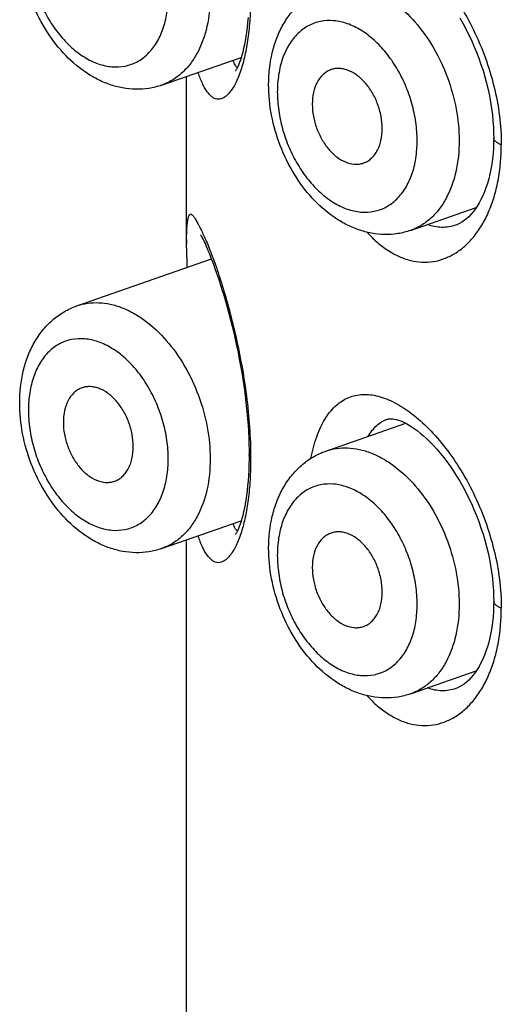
# Model space of a CAD drawing. Header units: millimetres. Extents: x 46 to 1053, y -1019 to 1364.
# Tile 4 of 31: x 162 to 167, y 21 to 31. Entities that reach past the tile are written whole.
import ezdxf

# ---------------------------------------------------------------- set-up
doc = ezdxf.new("R2010")
doc.units = ezdxf.units.MM
doc.header["$LTSCALE"] = 23.1
doc.layers.get('0').update_dxf_attribs({"linetype": 'CONTINUOUS'})

msp = doc.modelspace()

# ---------------------------------------------------------------- linework, layer by layer
at = {"color": 7, "linetype": 'CONTINUOUS'}
for p, q in [((163.4666, 30.2578), (164.2718, 30.5384)), ((163.7192, 28.6132), (163.7192, 30.3458)), ((165.9839, 28.7887), (166.6482, 29.0203)), ((166.4438, 28.8432), (166.4434, 28.843)), ((163.7193, 28.6932), (163.7192, 28.6547)), ((163.7192, 28.6132), (163.7207, 28.4134)), ((162.6108, 28.0265), (163.9707, 28.5005)), ((165.1281, 26.5575), (165.9354, 26.8389)), ((165.7451, 26.8784), (165.7453, 26.8785)), ((163.4666, 25.5713), (164.2718, 25.852)), ((163.7192, -76.8209), (163.7192, 25.6594)), ((165.9839, 24.1023), (166.6482, 24.3339)), ((166.4438, 24.1568), (166.4434, 24.1566))]:
    msp.add_line(p, q, dxfattribs=at)
for points in [[(164.3409, 30.9422), (164.3364, 30.8909), (164.3311, 30.8415), (164.3252, 30.7944), (164.3187, 30.7496), (164.3116, 30.7071), (164.3039, 30.6668), (164.2957, 30.6287), (164.2871, 30.5931), (164.2783, 30.5604), (164.2695, 30.5307), (164.2607, 30.5043), (164.2523, 30.4811), (164.2442, 30.4609), (164.2366, 30.4437), (164.2296, 30.4294), (164.2235, 30.4179), (164.2183, 30.4091), (164.2143, 30.4031), (164.2117, 30.3995), (164.2112, 30.3989)], [(166.4815, 30.939), (166.5125, 30.8846), (166.5426, 30.8285), (166.5715, 30.7712), (166.5992, 30.7127), (166.6255, 30.6532), (166.6504, 30.5925), (166.6741, 30.5308), (166.6962, 30.4683), (166.7167, 30.4051), (166.7356, 30.3416), (166.7528, 30.2778), (166.7682, 30.2139), (166.7818, 30.15), (166.7935, 30.0861), (166.8034, 30.0224), (166.8115, 29.9592), (166.8177, 29.8965), (166.822, 29.8346), (166.8244, 29.7738), (166.825, 29.7252)], [(166.825, 29.7252), (166.8244, 29.679), (166.8222, 29.6218), (166.8182, 29.566), (166.8125, 29.5115), (166.8052, 29.4585), (166.7963, 29.4071), (166.7859, 29.3573), (166.774, 29.3096), (166.7609, 29.2642), (166.7466, 29.2208), (166.7308, 29.1791), (166.7138, 29.1391), (166.6957, 29.1015), (166.677, 29.0666), (166.6575, 29.0342), (166.6374, 29.0043), (166.6166, 28.9765), (166.5951, 28.951), (166.573, 28.9278), (166.5502, 28.9067), (166.5269, 28.8881), (166.5031, 28.872), (166.4787, 28.8581), (166.4533, 28.8467), (166.4434, 28.843)], [(163.8611, 28.743), (163.8609, 28.7432), (163.8611, 28.743), (163.8622, 28.7413), (163.8642, 28.7381), (163.8671, 28.7332), (163.8709, 28.7267), (163.8754, 28.7185), (163.8808, 28.7084), (163.8869, 28.6964), (163.8937, 28.6825), (163.9012, 28.6667), (163.9095, 28.6487), (163.9185, 28.6285), (163.9283, 28.6059), (163.9389, 28.5807), (163.9503, 28.5526), (163.9626, 28.5215), (163.9759, 28.4869), (163.9904, 28.448), (164.0062, 28.4043), (164.0232, 28.356), (164.0409, 28.3037), (164.0589, 28.2487), (164.0769, 28.1919), (164.0947, 28.1335), (164.1122, 28.0738), (164.1296, 28.0125), (164.1466, 27.9498), (164.1634, 27.8859), (164.1797, 27.8208), (164.1956, 27.7549), (164.2108, 27.6885), (164.2254, 27.6218), (164.2393, 27.5548), (164.2525, 27.4877), (164.2649, 27.4202), (164.2767, 27.3524), (164.2877, 27.2846), (164.2978, 27.2168), (164.3072, 27.1494), (164.3156, 27.0825), (164.3231, 27.0161), (164.3298, 26.9501), (164.3355, 26.8848), (164.3404, 26.8201), (164.3443, 26.756), (164.3473, 26.6927), (164.3494, 26.6306), (164.3506, 26.57), (164.3509, 26.5228)], [(165.7451, 26.8784), (165.7498, 26.88), (165.7612, 26.8826), (165.7737, 26.8841), (165.7882, 26.8845), (165.8048, 26.8833), (165.823, 26.8805), (165.8425, 26.8761), (165.8631, 26.8699), (165.8853, 26.8619), (165.9092, 26.8516), (165.9348, 26.8391), (165.962, 26.8242), (165.9905, 26.8069), (166.0202, 26.7871), (166.0508, 26.7648), (166.0821, 26.7401), (166.1141, 26.713), (166.1469, 26.6832), (166.1803, 26.6508), (166.2142, 26.6156), (166.2485, 26.5779), (166.2828, 26.5378), (166.3171, 26.4954), (166.351, 26.4508), (166.3845, 26.4042), (166.4175, 26.3556), (166.4498, 26.3051), (166.4815, 26.2526), (166.5125, 26.1982), (166.5426, 26.1421), (166.5715, 26.0848), (166.5992, 26.0263), (166.6255, 25.9668), (166.6504, 25.9061), (166.6741, 25.8444), (166.6962, 25.7818), (166.7167, 25.7187), (166.7356, 25.6552), (166.7528, 25.5914), (166.7682, 25.5275), (166.7818, 25.4635), (166.7935, 25.3997), (166.8034, 25.336), (166.8115, 25.2728), (166.8177, 25.2101), (166.822, 25.1482), (166.8244, 25.0873), (166.825, 25.0388)], [(164.3509, 26.5229), (164.3506, 26.4772), (164.3495, 26.4199), (164.3475, 26.3638), (164.3446, 26.309), (164.3409, 26.2558), (164.3364, 26.2044), (164.3311, 26.1551), (164.3252, 26.108), (164.3187, 26.0632), (164.3116, 26.0206), (164.3039, 25.9804), (164.2957, 25.9423), (164.2871, 25.9067), (164.2783, 25.874), (164.2695, 25.8443), (164.2607, 25.8179), (164.2523, 25.7947), (164.2442, 25.7745), (164.2366, 25.7573), (164.2296, 25.743), (164.2235, 25.7315), (164.2183, 25.7227), (164.2143, 25.7167), (164.2117, 25.7131), (164.2112, 25.7125)], [(166.825, 25.0388), (166.8244, 24.9926), (166.8222, 24.9354), (166.8182, 24.8796), (166.8125, 24.8251), (166.8052, 24.7721), (166.7963, 24.7206), (166.7859, 24.6709), (166.774, 24.6232), (166.7609, 24.5778), (166.7466, 24.5344), (166.7308, 24.4927), (166.7138, 24.4527), (166.6957, 24.4151), (166.677, 24.3802), (166.6575, 24.3478), (166.6374, 24.3179), (166.6166, 24.2901), (166.5951, 24.2646), (166.573, 24.2414), (166.5502, 24.2203), (166.5269, 24.2017), (166.5031, 24.1856), (166.4787, 24.1717), (166.4533, 24.1603), (166.4434, 24.1566)]]:
    msp.add_lwpolyline(points, dxfattribs=at)
for points, knots in [([(164.9762, 31.1706), (164.9908, 31.2441), (165.0181, 31.3498), (165.0705, 31.4796), (165.1264, 31.5862), (165.1952, 31.6765), (165.277, 31.7434), (165.3413, 31.7803), (165.4101, 31.805), (165.483, 31.8174), (165.5593, 31.8173), (165.6387, 31.8051), (165.7205, 31.7808), (165.8364, 31.7312), (165.9847, 31.6382), (166.1576, 31.4877), (166.3262, 31.2976), (166.4842, 31.0723), (166.6253, 30.8175), (166.7431, 30.5404), (166.8322, 30.249), (166.8883, 29.9526), (166.9017, 29.7534), (166.9014, 29.6555)], [0, 0, 0, 0, 0.061271, 0.08874, 0.114152, 0.159521, 0.180235, 0.200166, 0.219805, 0.239661, 0.260223, 0.281905, 0.305026, 0.329808, 0.384749, 0.447145, 0.51652, 0.591808, 0.671546, 0.754027, 0.837443, 0.920008, 1, 1, 1, 1]), ([(163.4666, 30.2578), (163.4249, 30.2432), (163.3384, 30.2216), (163.2049, 30.2125), (163.0707, 30.2262), (162.9389, 30.2616), (162.8114, 30.3167), (162.6476, 30.4156), (162.4613, 30.5817), (162.2784, 30.829), (162.14, 31.1129), (162.0527, 31.4176), (162.0316, 31.628), (162.0316, 31.7318)], [0, 0, 0, 0, 0.056124, 0.112442, 0.169192, 0.226662, 0.285168, 0.344995, 0.469096, 0.599231, 0.733363, 0.868139, 1, 1, 1, 1]), ([(162.1195, 31.6578), (162.1195, 31.5952), (162.1291, 31.4676), (162.1694, 31.2786), (162.2344, 31.0946), (162.3218, 30.9225), (162.4282, 30.7687), (162.5497, 30.6389), (162.6822, 30.538), (162.8209, 30.47), (162.9611, 30.438), (163.0975, 30.4444), (163.2236, 30.4898), (163.333, 30.572), (163.4215, 30.6862), (163.4862, 30.8274), (163.5254, 30.99), (163.5337, 31.1053), (163.5337, 31.1649)], [0, 0, 0, 0, 0.071391, 0.145054, 0.219463, 0.293018, 0.364203, 0.431725, 0.494682, 0.552743, 0.606335, 0.656757, 0.706073, 0.756652, 0.810518, 0.868909, 0.932195, 1, 1, 1, 1]), ([(165.1281, 31.2439), (165.163, 31.256), (165.2361, 31.2737), (165.3504, 31.279), (165.4679, 31.2633), (165.5864, 31.2269), (165.7042, 31.1706), (165.8613, 31.068), (166.044, 30.8944), (166.226, 30.6361), (166.3655, 30.3388), (166.4537, 30.0213), (166.4752, 29.803), (166.4752, 29.6959)], [0, 0, 0, 0, 0.047623, 0.096221, 0.146649, 0.199564, 0.255383, 0.314287, 0.440845, 0.577215, 0.71926, 0.86191, 1, 1, 1, 1]), ([(164.3664, 31.1761), (164.3667, 31.1025), (164.3631, 30.9615), (164.3451, 30.7613), (164.3164, 30.5846), (164.2892, 30.4762), (164.2738, 30.427)], [0, 0, 0, 0, 0.291399, 0.558181, 0.795513, 1, 1, 1, 1]), ([(164.5489, 30.2628), (164.5489, 30.3707), (164.5657, 30.5316), (164.6272, 30.7332), (164.6916, 30.8713), (164.7749, 30.9953), (164.8765, 31.1018), (164.9946, 31.1873), (165.0827, 31.228), (165.1281, 31.2439)], [0, 0, 0, 0, 0.266614, 0.394706, 0.519523, 0.641708, 0.762041, 0.881268, 1, 1, 1, 1]), ([(163.9579, 31.1649), (163.9579, 31.0592), (163.9385, 30.8574), (163.8563, 30.6231), (163.7583, 30.4702), (163.673, 30.3771), (163.5757, 30.3045), (163.5035, 30.2706), (163.4666, 30.2578)], [0, 0, 0, 0, 0.288979, 0.549817, 0.66983, 0.783732, 0.893084, 1, 1, 1, 1]), ([(166.051, 29.6959), (166.051, 29.7586), (166.0414, 29.8861), (166.001, 30.0751), (165.936, 30.2591), (165.8486, 30.4312), (165.7423, 30.5851), (165.6207, 30.7148), (165.4883, 30.8157), (165.3495, 30.8837), (165.2093, 30.9157), (165.073, 30.9093), (164.9469, 30.8639), (164.8374, 30.7818), (164.749, 30.6675), (164.6842, 30.5263), (164.645, 30.3638), (164.6368, 30.2484), (164.6368, 30.1888)], [0, 0, 0, 0, 0.071391, 0.145054, 0.219463, 0.293018, 0.364203, 0.431725, 0.494682, 0.552743, 0.606335, 0.656757, 0.706073, 0.756652, 0.810518, 0.868909, 0.932195, 1, 1, 1, 1]), ([(164.2324, 30.4348), (164.2279, 30.4379), (164.2192, 30.4465), (164.2082, 30.4633), (164.1982, 30.4847), (164.1926, 30.5008), (164.1899, 30.5095)], [0, 0, 0, 0, 0.188658, 0.415363, 0.685204, 1, 1, 1, 1]), ([(164.2738, 30.427), (164.266, 30.4021), (164.2499, 30.3555), (164.2223, 30.2915), (164.1934, 30.2376), (164.1634, 30.1935), (164.1329, 30.1589), (164.1021, 30.1337), (164.0708, 30.1181), (164.0391, 30.1128), (164.0079, 30.119), (163.9787, 30.1354), (163.9511, 30.1603), (163.925, 30.1929), (163.9004, 30.2324), (163.8679, 30.2964), (163.8484, 30.3493), (163.8366, 30.3867)], [0, 0, 0, 0, 0.102057, 0.192575, 0.271965, 0.340967, 0.400532, 0.451648, 0.495846, 0.535727, 0.575026, 0.617507, 0.665404, 0.7196, 0.780157, 0.846895, 1, 1, 1, 1]), ([(165.1697, 30.4109), (165.1561, 30.4054), (165.1296, 30.3916), (165.0812, 30.3527), (165.0322, 30.2837), (164.9975, 30.1808), (164.9903, 30.1051), (164.9903, 30.0656)], [0, 0, 0, 0, 0.106847, 0.216495, 0.450501, 0.711673, 1, 1, 1, 1]), ([(165.6974, 29.8191), (165.6974, 29.861), (165.6889, 29.9462), (165.6539, 30.07), (165.5988, 30.1856), (165.527, 30.2855), (165.4429, 30.3632), (165.3644, 30.4064), (165.3011, 30.4238), (165.2554, 30.4283), (165.2111, 30.4245), (165.1831, 30.4163), (165.1697, 30.4109)], [0, 0, 0, 0, 0.138671, 0.28191, 0.424372, 0.560836, 0.687102, 0.800985, 0.853597, 0.903787, 0.952281, 1, 1, 1, 1]), ([(165.9839, 28.7887), (165.9422, 28.7742), (165.8557, 28.7526), (165.7222, 28.7435), (165.588, 28.7572), (165.4562, 28.7926), (165.3287, 28.8477), (165.1649, 28.9466), (164.9786, 29.1126), (164.7957, 29.3599), (164.6573, 29.6439), (164.57, 29.9486), (164.5489, 30.159), (164.5489, 30.2628)], [0, 0, 0, 0, 0.056124, 0.112442, 0.169192, 0.226662, 0.285168, 0.344995, 0.469096, 0.599231, 0.733363, 0.868139, 1, 1, 1, 1]), ([(164.6368, 30.1888), (164.6368, 30.1261), (164.6464, 29.9986), (164.6867, 29.8096), (164.7517, 29.6256), (164.8391, 29.4535), (164.9455, 29.2997), (165.067, 29.1699), (165.1995, 29.069), (165.3382, 29.001), (165.4784, 28.969), (165.6148, 28.9754), (165.7409, 29.0208), (165.8503, 29.103), (165.9388, 29.2172), (166.0035, 29.3584), (166.0427, 29.521), (166.051, 29.6363), (166.051, 29.6959)], [0, 0, 0, 0, 0.071391, 0.145054, 0.219463, 0.293018, 0.364203, 0.431725, 0.494682, 0.552743, 0.606335, 0.656757, 0.706073, 0.756652, 0.810518, 0.868909, 0.932195, 1, 1, 1, 1]), ([(164.9903, 30.0656), (164.9903, 30.025), (164.9983, 29.9424), (165.0313, 29.8219), (165.0835, 29.7089), (165.1517, 29.6101), (165.2321, 29.5315), (165.3201, 29.478), (165.3978, 29.4572), (165.4571, 29.4576), (165.4852, 29.4631), (165.4987, 29.4671)], [0, 0, 0, 0, 0.137614, 0.279779, 0.421505, 0.557869, 0.684798, 0.799936, 0.903607, 0.952384, 1, 1, 1, 1]), ([(165.4987, 29.4671), (165.5135, 29.4715), (165.5425, 29.4836), (165.5818, 29.5107), (165.6164, 29.5464), (165.6454, 29.5896), (165.6685, 29.6397), (165.6913, 29.7159), (165.6974, 29.7774), (165.6974, 29.8191)], [0, 0, 0, 0, 0.107086, 0.216203, 0.329678, 0.449268, 0.576045, 0.710397, 1, 1, 1, 1]), ([(166.4752, 29.6959), (166.4752, 29.5902), (166.4558, 29.3884), (166.3736, 29.1541), (166.2756, 29.0012), (166.1903, 28.9081), (166.093, 28.8355), (166.0208, 28.8016), (165.9839, 28.7887)], [0, 0, 0, 0, 0.288979, 0.549817, 0.66983, 0.783732, 0.893084, 1, 1, 1, 1]), ([(166.9014, 29.6555), (166.8902, 29.6599), (166.8703, 29.6689), (166.8486, 29.6836), (166.8362, 29.6964), (166.8298, 29.7058), (166.8259, 29.7154), (166.825, 29.722), (166.825, 29.7252)], [0, 0, 0, 0, 0.330462, 0.601555, 0.71611, 0.81855, 0.911798, 1, 1, 1, 1]), ([(165.5438, 28.7703), (165.5765, 28.7344), (165.6436, 28.6683), (165.7527, 28.5853), (165.8657, 28.523), (165.9813, 28.4825), (166.0981, 28.4648), (166.2141, 28.4706), (166.3272, 28.5001), (166.4351, 28.553), (166.5358, 28.6284), (166.6275, 28.7252), (166.7083, 28.842), (166.7769, 28.9771), (166.8318, 29.1285), (166.872, 29.2939), (166.8922, 29.44), (166.9001, 29.5617), (166.9015, 29.6241), (166.9014, 29.6555)], [0, 0, 0, 0, 0.06495, 0.125751, 0.182854, 0.236924, 0.288895, 0.339922, 0.391268, 0.444179, 0.49973, 0.558755, 0.621816, 0.689184, 0.760894, 0.836803, 0.916632, 0.957918, 1, 1, 1, 1]), ([(163.7193, 28.6932), (163.7194, 28.715), (163.72, 28.7545), (163.7221, 28.8086), (163.7257, 28.8532), (163.73, 28.8854), (163.7344, 28.9076), (163.738, 28.9215), (163.7419, 28.9331), (163.7463, 28.9424), (163.7513, 28.9493), (163.7571, 28.9535), (163.7641, 28.9538), (163.771, 28.9505), (163.7781, 28.9445), (163.7857, 28.9359), (163.7939, 28.9249), (163.8026, 28.9117), (163.8118, 28.8964), (163.8254, 28.8725), (163.8437, 28.8385), (163.8673, 28.7925), (163.8928, 28.7393), (163.9203, 28.6778), (163.9496, 28.6072), (163.9804, 28.527), (164.0254, 28.4017), (164.0835, 28.2231), (164.1525, 27.9841), (164.2196, 27.7157), (164.2795, 27.4231), (164.3274, 27.1147), (164.3588, 26.8017), (164.3667, 26.5925), (164.3664, 26.4896)], [0, 0, 0, 0, 0.022997, 0.041728, 0.057189, 0.070312, 0.076023, 0.081077, 0.085425, 0.089036, 0.09193, 0.094251, 0.096397, 0.098924, 0.102152, 0.10618, 0.111009, 0.116607, 0.122928, 0.129916, 0.145668, 0.163742, 0.184439, 0.20807, 0.234915, 0.26519, 0.298852, 0.375561, 0.46359, 0.561641, 0.667825, 0.77903, 0.891282, 1, 1, 1, 1]), ([(166.4434, 28.843), (166.4203, 28.835), (166.3728, 28.8229), (166.2995, 28.8177), (166.2259, 28.8256), (166.178, 28.8393), (166.1545, 28.848)], [0, 0, 0, 0, 0.249292, 0.495802, 0.744503, 1, 1, 1, 1]), ([(162.0316, 27.0454), (162.0316, 27.1533), (162.0484, 27.3142), (162.1099, 27.5158), (162.1743, 27.6539), (162.2576, 27.7779), (162.3592, 27.8844), (162.4773, 27.9699), (162.5654, 28.0106), (162.6108, 28.0265)], [0, 0, 0, 0, 0.266614, 0.394706, 0.519523, 0.641708, 0.762041, 0.881268, 1, 1, 1, 1]), ([(162.6108, 28.0265), (162.6457, 28.0386), (162.7188, 28.0563), (162.8331, 28.0616), (162.9506, 28.0459), (163.0691, 28.0095), (163.1869, 27.9532), (163.344, 27.8506), (163.5267, 27.677), (163.7087, 27.4187), (163.8482, 27.1214), (163.9364, 26.8039), (163.9579, 26.5856), (163.9579, 26.4785)], [0, 0, 0, 0, 0.047623, 0.096221, 0.146649, 0.199564, 0.255383, 0.314287, 0.440845, 0.577215, 0.71926, 0.86191, 1, 1, 1, 1]), ([(163.5337, 26.4785), (163.5337, 26.5412), (163.5241, 26.6687), (163.4837, 26.8577), (163.4187, 27.0417), (163.3313, 27.2138), (163.225, 27.3677), (163.1034, 27.4974), (162.971, 27.5983), (162.8322, 27.6663), (162.692, 27.6983), (162.5557, 27.6919), (162.4296, 27.6465), (162.3201, 27.5644), (162.2317, 27.4501), (162.1669, 27.3089), (162.1277, 27.1464), (162.1195, 27.031), (162.1195, 26.9714)], [0, 0, 0, 0, 0.071391, 0.145054, 0.219463, 0.293018, 0.364203, 0.431725, 0.494682, 0.552743, 0.606335, 0.656757, 0.706073, 0.756652, 0.810518, 0.868909, 0.932195, 1, 1, 1, 1]), ([(162.6524, 27.1935), (162.6388, 27.188), (162.6123, 27.1742), (162.5639, 27.1353), (162.5149, 27.0663), (162.4802, 26.9634), (162.473, 26.8877), (162.473, 26.8482)], [0, 0, 0, 0, 0.106847, 0.216495, 0.450501, 0.711673, 1, 1, 1, 1]), ([(163.1801, 26.6017), (163.1801, 26.6436), (163.1716, 26.7288), (163.1366, 26.8526), (163.0815, 26.9682), (163.0097, 27.0681), (162.9256, 27.1458), (162.8471, 27.189), (162.7838, 27.2064), (162.7381, 27.2109), (162.6938, 27.207), (162.6658, 27.1989), (162.6524, 27.1935)], [0, 0, 0, 0, 0.138671, 0.28191, 0.424372, 0.560836, 0.687102, 0.800985, 0.853597, 0.903787, 0.952281, 1, 1, 1, 1]), ([(164.9762, 26.4842), (164.9908, 26.5577), (165.0181, 26.6634), (165.0705, 26.7932), (165.1264, 26.8997), (165.1952, 26.9901), (165.277, 27.057), (165.3413, 27.0939), (165.4101, 27.1186), (165.483, 27.131), (165.5593, 27.1309), (165.6387, 27.1187), (165.7205, 27.0944), (165.8364, 27.0448), (165.9847, 26.9518), (166.1576, 26.8013), (166.3262, 26.6112), (166.4842, 26.3859), (166.6253, 26.1311), (166.7431, 25.8539), (166.8322, 25.5626), (166.8883, 25.2662), (166.9017, 25.067), (166.9014, 24.9691)], [0, 0, 0, 0, 0.061271, 0.08874, 0.114152, 0.159521, 0.180235, 0.200166, 0.219805, 0.239661, 0.260223, 0.281905, 0.305026, 0.329808, 0.384749, 0.447145, 0.51652, 0.591808, 0.671546, 0.754027, 0.837443, 0.920008, 1, 1, 1, 1]), ([(163.4666, 25.5713), (163.4249, 25.5568), (163.3384, 25.5351), (163.2049, 25.5261), (163.0707, 25.5398), (162.9389, 25.5752), (162.8114, 25.6303), (162.6476, 25.7292), (162.4613, 25.8952), (162.2784, 26.1425), (162.14, 26.4265), (162.0527, 26.7312), (162.0316, 26.9416), (162.0316, 27.0454)], [0, 0, 0, 0, 0.056124, 0.112442, 0.169192, 0.226662, 0.285168, 0.344995, 0.469096, 0.599231, 0.733363, 0.868139, 1, 1, 1, 1]), ([(162.1195, 26.9714), (162.1195, 26.9087), (162.1291, 26.7812), (162.1694, 26.5922), (162.2344, 26.4082), (162.3218, 26.2361), (162.4282, 26.0823), (162.5497, 25.9525), (162.6822, 25.8516), (162.8209, 25.7836), (162.9611, 25.7516), (163.0975, 25.758), (163.2236, 25.8034), (163.333, 25.8856), (163.4215, 25.9998), (163.4862, 26.141), (163.5254, 26.3036), (163.5337, 26.4189), (163.5337, 26.4785)], [0, 0, 0, 0, 0.071391, 0.145054, 0.219463, 0.293018, 0.364203, 0.431725, 0.494682, 0.552743, 0.606335, 0.656757, 0.706073, 0.756652, 0.810518, 0.868909, 0.932195, 1, 1, 1, 1]), ([(162.473, 26.8482), (162.473, 26.8076), (162.481, 26.725), (162.514, 26.6045), (162.5662, 26.4915), (162.6344, 26.3927), (162.7148, 26.3141), (162.8028, 26.2606), (162.8805, 26.2398), (162.9398, 26.2402), (162.9679, 26.2457), (162.9814, 26.2497)], [0, 0, 0, 0, 0.137614, 0.279779, 0.421505, 0.557869, 0.684798, 0.799936, 0.903607, 0.952384, 1, 1, 1, 1]), ([(165.557, 26.7074), (165.5691, 26.7282), (165.5946, 26.7669), (165.6397, 26.8165), (165.6897, 26.8544), (165.7265, 26.8719), (165.7451, 26.8784)], [0, 0, 0, 0, 0.278534, 0.533568, 0.771375, 1, 1, 1, 1]), ([(162.9814, 26.2497), (162.9962, 26.2541), (163.0252, 26.2662), (163.0645, 26.2933), (163.0991, 26.329), (163.1281, 26.3722), (163.1512, 26.4223), (163.174, 26.4985), (163.1801, 26.56), (163.1801, 26.6017)], [0, 0, 0, 0, 0.107086, 0.216203, 0.329678, 0.449268, 0.576045, 0.710397, 1, 1, 1, 1]), ([(165.1281, 26.5575), (165.163, 26.5696), (165.2361, 26.5873), (165.3504, 26.5926), (165.4679, 26.5769), (165.5864, 26.5405), (165.7042, 26.4842), (165.8613, 26.3816), (166.044, 26.208), (166.226, 25.9497), (166.3655, 25.6524), (166.4537, 25.3349), (166.4752, 25.1166), (166.4752, 25.0095)], [0, 0, 0, 0, 0.047623, 0.096221, 0.146649, 0.199564, 0.255383, 0.314287, 0.440845, 0.577215, 0.71926, 0.86191, 1, 1, 1, 1]), ([(164.3664, 26.4896), (164.3667, 26.4161), (164.3631, 26.2751), (164.3451, 26.0749), (164.3164, 25.8982), (164.2892, 25.7898), (164.2738, 25.7406)], [0, 0, 0, 0, 0.291399, 0.558181, 0.795513, 1, 1, 1, 1]), ([(164.3664, 26.4896), (164.3618, 26.4945), (164.3541, 26.5046), (164.3509, 26.5171), (164.3509, 26.5228)], [0, 0, 0, 0, 0.537662, 1, 1, 1, 1]), ([(164.5489, 25.5764), (164.5489, 25.6843), (164.5657, 25.8451), (164.6272, 26.0468), (164.6916, 26.1849), (164.7749, 26.3089), (164.8765, 26.4154), (164.9946, 26.5009), (165.0827, 26.5416), (165.1281, 26.5575)], [0, 0, 0, 0, 0.266614, 0.394706, 0.519523, 0.641708, 0.762041, 0.881268, 1, 1, 1, 1]), ([(163.9579, 26.4785), (163.9579, 26.3728), (163.9385, 26.171), (163.8563, 25.9367), (163.7583, 25.7838), (163.673, 25.6907), (163.5757, 25.6181), (163.5035, 25.5842), (163.4666, 25.5713)], [0, 0, 0, 0, 0.288979, 0.549817, 0.66983, 0.783732, 0.893084, 1, 1, 1, 1]), ([(166.051, 25.0095), (166.051, 25.0722), (166.0414, 25.1997), (166.001, 25.3887), (165.936, 25.5727), (165.8486, 25.7448), (165.7423, 25.8986), (165.6207, 26.0284), (165.4883, 26.1293), (165.3495, 26.1973), (165.2093, 26.2293), (165.073, 26.2229), (164.9469, 26.1775), (164.8374, 26.0953), (164.749, 25.9811), (164.6842, 25.8399), (164.645, 25.6773), (164.6368, 25.562), (164.6368, 25.5024)], [0, 0, 0, 0, 0.071391, 0.145054, 0.219463, 0.293018, 0.364203, 0.431725, 0.494682, 0.552743, 0.606335, 0.656757, 0.706073, 0.756652, 0.810518, 0.868909, 0.932195, 1, 1, 1, 1]), ([(164.2324, 25.7484), (164.2279, 25.7515), (164.2192, 25.7601), (164.2082, 25.7769), (164.1982, 25.7983), (164.1926, 25.8144), (164.1899, 25.8231)], [0, 0, 0, 0, 0.188658, 0.415363, 0.685204, 1, 1, 1, 1]), ([(164.2738, 25.7406), (164.266, 25.7156), (164.2499, 25.6691), (164.2223, 25.6051), (164.1934, 25.5512), (164.1634, 25.5071), (164.1329, 25.4725), (164.1021, 25.4472), (164.0708, 25.4316), (164.0391, 25.4264), (164.0079, 25.4326), (163.9787, 25.449), (163.9511, 25.4739), (163.925, 25.5065), (163.9004, 25.5459), (163.8679, 25.61), (163.8484, 25.6629), (163.8366, 25.7003)], [0, 0, 0, 0, 0.102057, 0.192575, 0.271965, 0.340967, 0.400532, 0.451648, 0.495846, 0.535727, 0.575026, 0.617507, 0.665404, 0.7196, 0.780157, 0.846895, 1, 1, 1, 1]), ([(165.1697, 25.7245), (165.1561, 25.719), (165.1296, 25.7051), (165.0812, 25.6663), (165.0322, 25.5973), (164.9975, 25.4944), (164.9903, 25.4187), (164.9903, 25.3792)], [0, 0, 0, 0, 0.106847, 0.216495, 0.450501, 0.711673, 1, 1, 1, 1]), ([(165.6974, 25.1327), (165.6974, 25.1746), (165.6889, 25.2598), (165.6539, 25.3836), (165.5988, 25.4992), (165.527, 25.5991), (165.4429, 25.6768), (165.3644, 25.72), (165.3011, 25.7374), (165.2554, 25.7419), (165.2111, 25.738), (165.1831, 25.7299), (165.1697, 25.7245)], [0, 0, 0, 0, 0.138671, 0.28191, 0.424372, 0.560836, 0.687102, 0.800985, 0.853597, 0.903787, 0.952281, 1, 1, 1, 1]), ([(165.9839, 24.1023), (165.9422, 24.0878), (165.8557, 24.0661), (165.7222, 24.0571), (165.588, 24.0708), (165.4562, 24.1061), (165.3287, 24.1613), (165.1649, 24.2602), (164.9786, 24.4262), (164.7957, 24.6735), (164.6573, 24.9575), (164.57, 25.2622), (164.5489, 25.4726), (164.5489, 25.5764)], [0, 0, 0, 0, 0.056124, 0.112442, 0.169192, 0.226662, 0.285168, 0.344995, 0.469096, 0.599231, 0.733363, 0.868139, 1, 1, 1, 1]), ([(164.6368, 25.5024), (164.6368, 25.4397), (164.6464, 25.3122), (164.6867, 25.1232), (164.7517, 24.9392), (164.8391, 24.7671), (164.9455, 24.6133), (165.067, 24.4835), (165.1995, 24.3826), (165.3382, 24.3146), (165.4784, 24.2826), (165.6148, 24.289), (165.7409, 24.3344), (165.8503, 24.4166), (165.9388, 24.5308), (166.0035, 24.672), (166.0427, 24.8346), (166.051, 24.9499), (166.051, 25.0095)], [0, 0, 0, 0, 0.071391, 0.145054, 0.219463, 0.293018, 0.364203, 0.431725, 0.494682, 0.552743, 0.606335, 0.656757, 0.706073, 0.756652, 0.810518, 0.868909, 0.932195, 1, 1, 1, 1]), ([(164.9903, 25.3792), (164.9903, 25.3386), (164.9983, 25.256), (165.0313, 25.1355), (165.0835, 25.0225), (165.1517, 24.9237), (165.2321, 24.8451), (165.3201, 24.7915), (165.3978, 24.7708), (165.4571, 24.7712), (165.4852, 24.7767), (165.4987, 24.7807)], [0, 0, 0, 0, 0.137614, 0.279779, 0.421505, 0.557869, 0.684798, 0.799936, 0.903607, 0.952384, 1, 1, 1, 1]), ([(165.4987, 24.7807), (165.5135, 24.7851), (165.5425, 24.7972), (165.5818, 24.8243), (165.6164, 24.86), (165.6454, 24.9032), (165.6685, 24.9532), (165.6913, 25.0295), (165.6974, 25.091), (165.6974, 25.1327)], [0, 0, 0, 0, 0.107086, 0.216203, 0.329678, 0.449268, 0.576045, 0.710397, 1, 1, 1, 1]), ([(166.4752, 25.0095), (166.4752, 24.9038), (166.4558, 24.702), (166.3736, 24.4677), (166.2756, 24.3148), (166.1903, 24.2217), (166.093, 24.1491), (166.0208, 24.1152), (165.9839, 24.1023)], [0, 0, 0, 0, 0.288979, 0.549817, 0.66983, 0.783732, 0.893084, 1, 1, 1, 1]), ([(166.9014, 24.9691), (166.8902, 24.9735), (166.8703, 24.9825), (166.8486, 24.9972), (166.8362, 25.01), (166.8298, 25.0194), (166.8259, 25.029), (166.825, 25.0356), (166.825, 25.0388)], [0, 0, 0, 0, 0.330462, 0.601555, 0.71611, 0.81855, 0.911798, 1, 1, 1, 1]), ([(165.5438, 24.0839), (165.5765, 24.048), (165.6436, 23.9818), (165.7527, 23.8989), (165.8657, 23.8366), (165.9813, 23.7961), (166.0981, 23.7784), (166.2141, 23.7842), (166.3272, 23.8137), (166.4351, 23.8666), (166.5358, 23.942), (166.6275, 24.0388), (166.7083, 24.1556), (166.7769, 24.2907), (166.8318, 24.442), (166.872, 24.6075), (166.8922, 24.7536), (166.9001, 24.8753), (166.9015, 24.9376), (166.9014, 24.9691)], [0, 0, 0, 0, 0.06495, 0.125751, 0.182854, 0.236924, 0.288895, 0.339922, 0.391268, 0.444179, 0.49973, 0.558755, 0.621816, 0.689184, 0.760894, 0.836803, 0.916632, 0.957918, 1, 1, 1, 1]), ([(166.4434, 24.1566), (166.4203, 24.1486), (166.3728, 24.1365), (166.2995, 24.1313), (166.2259, 24.1392), (166.178, 24.1529), (166.1545, 24.1616)], [0, 0, 0, 0, 0.249292, 0.495802, 0.744503, 1, 1, 1, 1])]:
    msp.add_open_spline(points, degree=3, knots=knots, dxfattribs=at)

doc.saveas('drawing.dxf')
